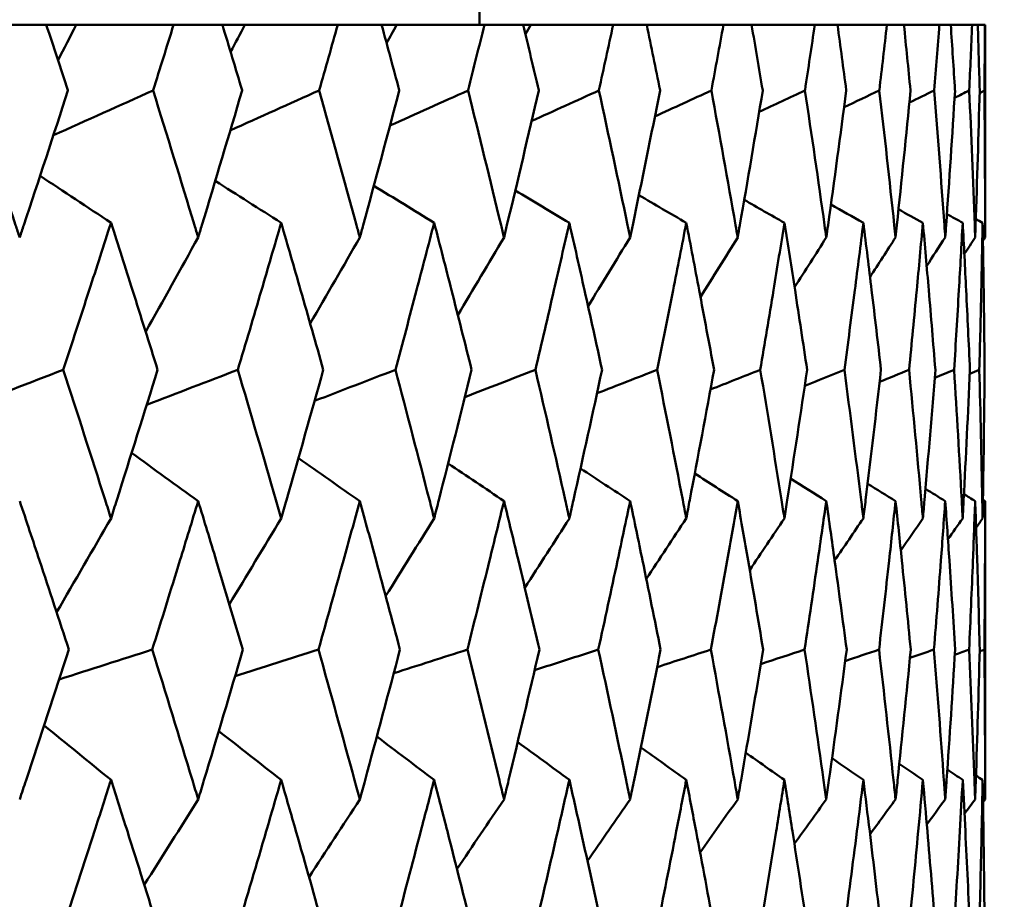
# Model space of a CAD drawing. Header units: millimetres. Extents: x 622 to 2742, y 42 to 2031.
# Tile 42 of 85: x 1014 to 1017.9, y 126 to 129.47. Entities that reach past the tile are written whole.
import ezdxf

# ---------------------------------------------------------------- set-up
doc = ezdxf.new("R2010")
doc.units = ezdxf.units.MM
doc.header["$LTSCALE"] = 10
doc.layers.add('Widoczne (ISO)', color=7, linetype='Continuous', lineweight=50)

msp = doc.modelspace()

# ---------------------------------------------------------------- linework, layer by layer
at = {"layer": 'Widoczne (ISO)'}
for p, q in [((1015.8243, 130.4535), (1015.8243, 129.4535)), ((1014.1099, 129.4535), (1013.8979, 129.4535)), ((1014.1099, 129.4535), (1014.2281, 129.4535)), ((1014.2281, 129.4535), (1014.6135, 129.4535)), ((1014.8067, 129.4535), (1014.6135, 129.4535)), ((1014.8067, 129.4535), (1014.8957, 129.4535)), ((1014.8957, 129.4535), (1015.2628, 129.4535)), ((1015.4365, 129.4535), (1015.2628, 129.4535)), ((1015.4365, 129.4535), (1015.496, 129.4535)), ((1015.496, 129.4535), (1015.8433, 129.4535)), ((1015.9968, 129.4535), (1015.8433, 129.4535)), ((1015.9968, 129.4535), (1016.0265, 129.4535)), ((1016.0265, 129.4535), (1016.3526, 129.4535)), ((1016.4854, 129.4535), (1016.3526, 129.4535)), ((1016.4854, 129.4535), (1016.7889, 129.4535)), ((1016.9003, 129.4535), (1016.7889, 129.4535)), ((1016.9003, 129.4535), (1017.1503, 129.4535)), ((1017.24, 129.4535), (1017.1503, 129.4535)), ((1017.24, 129.4535), (1017.4354, 129.4535)), ((1017.503, 129.4535), (1017.4354, 129.4535)), ((1017.503, 129.4535), (1017.6431, 129.4535)), ((1017.6883, 129.4535), (1017.6431, 129.4535)), ((1017.6883, 129.4535), (1017.7727, 129.4535)), ((1017.7953, 129.4535), (1017.7727, 129.4535)), ((1017.7953, 129.4535), (1017.8234, 129.4535)), ((1017.8243, 129.4535), (1017.8234, 129.4535)), ((1017.8243, 129.4535), (1017.8243, 128.6132)), ((1017.8243, 127.5705), (1017.8243, 126.3908))]:
    msp.add_line(p, q, dxfattribs=at)
msp.add_circle((997.8243, 92.4211), 50, dxfattribs=at)
for points, knots in [([(1014.1957, 129.1942), (1014.1955, 129.1948), (1014.1953, 129.1953), (1014.1669, 129.2817), (1014.1385, 129.3676), (1014.1099, 129.4535)], [0.02951568, 0.02951568, 0.02951568, 0.02951568, 0.02969929, 0.02969929, 0.05939589, 0.05939589, 0.05939589, 0.05939589]), ([(1014.6135, 129.4535), (1014.5868, 129.3676), (1014.5599, 129.2817), (1014.5327, 129.1953), (1014.5325, 129.1948), (1014.5323, 129.1942)], [0, 0, 0, 0, 0.02969567, 0.02969567, 0.02988021, 0.02988021, 0.02988021, 0.02988021]), ([(1014.8847, 129.1942), (1014.8846, 129.1948), (1014.8844, 129.1953), (1014.8586, 129.2817), (1014.8327, 129.3676), (1014.8067, 129.4535)], [0.02951568, 0.02951568, 0.02951568, 0.02951568, 0.02969929, 0.02969929, 0.05939589, 0.05939589, 0.05939589, 0.05939589]), ([(1015.2628, 129.4535), (1015.2387, 129.3676), (1015.2145, 129.2817), (1015.1899, 129.1953), (1015.1897, 129.1948), (1015.1896, 129.1942)], [0, 0, 0, 0, 0.02969567, 0.02969567, 0.02988021, 0.02988021, 0.02988021, 0.02988021]), ([(1015.5064, 129.1942), (1015.5063, 129.1948), (1015.5062, 129.1953), (1015.483, 129.2817), (1015.4599, 129.3676), (1015.4365, 129.4535)], [0.02951568, 0.02951568, 0.02951568, 0.02951568, 0.02969929, 0.02969929, 0.05939589, 0.05939589, 0.05939589, 0.05939589]), ([(1015.8433, 129.4535), (1015.8219, 129.3676), (1015.8004, 129.2817), (1015.7786, 129.1953), (1015.7785, 129.1948), (1015.7783, 129.1942)], [0, 0, 0, 0, 0.02969567, 0.02969567, 0.02988021, 0.02988021, 0.02988021, 0.02988021]), ([(1016.0584, 129.1942), (1016.0582, 129.1948), (1016.0581, 129.1953), (1016.0378, 129.2817), (1016.0174, 129.3676), (1015.9968, 129.4535)], [0.02951568, 0.02951568, 0.02951568, 0.02951568, 0.02969929, 0.02969929, 0.05939589, 0.05939589, 0.05939589, 0.05939589]), ([(1016.3526, 129.4535), (1016.3341, 129.3676), (1016.3154, 129.2817), (1016.2964, 129.1953), (1016.2963, 129.1948), (1016.2962, 129.1942)], [0, 0, 0, 0, 0.02969567, 0.02969567, 0.02988021, 0.02988021, 0.02988021, 0.02988021]), ([(1016.5383, 129.1942), (1016.5382, 129.1948), (1016.5381, 129.1953), (1016.5206, 129.2817), (1016.5031, 129.3676), (1016.4854, 129.4535)], [0.02951568, 0.02951568, 0.02951568, 0.02951568, 0.02969929, 0.02969929, 0.05939589, 0.05939589, 0.05939589, 0.05939589]), ([(1016.7889, 129.4535), (1016.7733, 129.3676), (1016.7575, 129.2817), (1016.7414, 129.1953), (1016.7413, 129.1948), (1016.7412, 129.1942)], [0, 0, 0, 0, 0.02969567, 0.02969567, 0.02988021, 0.02988021, 0.02988021, 0.02988021]), ([(1016.9444, 129.1942), (1016.9443, 129.1948), (1016.9443, 129.1953), (1016.9297, 129.2817), (1016.9151, 129.3676), (1016.9003, 129.4535)], [0.02951568, 0.02951568, 0.02951568, 0.02951568, 0.02969929, 0.02969929, 0.05939589, 0.05939589, 0.05939589, 0.05939589]), ([(1017.1503, 129.4535), (1017.1376, 129.3676), (1017.1248, 129.2817), (1017.1117, 129.1953), (1017.1116, 129.1948), (1017.1115, 129.1942)], [0, 0, 0, 0, 0.02969567, 0.02969567, 0.02988021, 0.02988021, 0.02988021, 0.02988021]), ([(1017.2751, 129.1942), (1017.275, 129.1948), (1017.2749, 129.1953), (1017.2634, 129.2817), (1017.2518, 129.3676), (1017.24, 129.4535)], [0.02951568, 0.02951568, 0.02951568, 0.02951568, 0.02969929, 0.02969929, 0.05939589, 0.05939589, 0.05939589, 0.05939589]), ([(1017.4354, 129.4535), (1017.4258, 129.3676), (1017.4159, 129.2817), (1017.4058, 129.1953), (1017.4058, 129.1948), (1017.4057, 129.1942)], [0, 0, 0, 0, 0.02969567, 0.02969567, 0.02988021, 0.02988021, 0.02988021, 0.02988021]), ([(1017.529, 129.1942), (1017.5289, 129.1948), (1017.5289, 129.1953), (1017.5204, 129.2817), (1017.5118, 129.3676), (1017.503, 129.4535)], [0.02951568, 0.02951568, 0.02951568, 0.02951568, 0.02969929, 0.02969929, 0.05939589, 0.05939589, 0.05939589, 0.05939589]), ([(1017.6431, 129.4535), (1017.6365, 129.3676), (1017.6297, 129.2817), (1017.6227, 129.1953), (1017.6227, 129.1948), (1017.6227, 129.1942)], [0, 0, 0, 0, 0.02969567, 0.02969567, 0.02988021, 0.02988021, 0.02988021, 0.02988021]), ([(1017.7051, 129.1942), (1017.705, 129.1948), (1017.705, 129.1953), (1017.6996, 129.2817), (1017.6941, 129.3676), (1017.6883, 129.4535)], [0.02951568, 0.02951568, 0.02951568, 0.02951568, 0.02969929, 0.02969929, 0.05939589, 0.05939589, 0.05939589, 0.05939589]), ([(1017.7727, 129.4535), (1017.7691, 129.3676), (1017.7654, 129.2817), (1017.7615, 129.1953), (1017.7615, 129.1948), (1017.7614, 129.1942)], [0, 0, 0, 0, 0.02969567, 0.02969567, 0.02988021, 0.02988021, 0.02988021, 0.02988021]), ([(1017.8027, 129.1942), (1017.8027, 129.1948), (1017.8027, 129.1953), (1017.8004, 129.2817), (1017.7979, 129.3676), (1017.7953, 129.4535)], [0.02951568, 0.02951568, 0.02951568, 0.02951568, 0.02969929, 0.02969929, 0.05939589, 0.05939589, 0.05939589, 0.05939589]), ([(1017.8234, 129.4535), (1017.823, 129.3676), (1017.8224, 129.2817), (1017.8216, 129.1953), (1017.8216, 129.1948), (1017.8215, 129.1942)], [0, 0, 0, 0, 0.02969567, 0.02969567, 0.02988021, 0.02988021, 0.02988021, 0.02988021]), ([(1013.8091, 129.1942), (1013.8695, 129.0169), (1013.9292, 128.8396), (1013.9937, 128.6459), (1013.9992, 128.6295), (1014.0046, 128.6132)], [0.0297954, 0.0297954, 0.0297954, 0.0297954, 0.09092493, 0.09092493, 0.09655955, 0.09655955, 0.09655955, 0.09655955]), ([(1014.0046, 128.6132), (1014.01, 128.6294), (1014.0154, 128.6457), (1014.0797, 128.8394), (1014.138, 129.0168), (1014.1957, 129.1942)], [0.0853813, 0.0853813, 0.0853813, 0.0853813, 0.09097809, 0.09097809, 0.15214536, 0.15214536, 0.15214536, 0.15214536]), ([(1014.5323, 129.1942), (1014.5875, 129.0169), (1014.642, 128.8396), (1014.7009, 128.6459), (1014.7059, 128.6295), (1014.7108, 128.6132)], [0.0297954, 0.0297954, 0.0297954, 0.0297954, 0.09092493, 0.09092493, 0.09655955, 0.09655955, 0.09655955, 0.09655955]), ([(1014.7108, 128.6132), (1014.7157, 128.6294), (1014.7207, 128.6457), (1014.7792, 128.8394), (1014.8323, 129.0168), (1014.8847, 129.1942)], [0.0853813, 0.0853813, 0.0853813, 0.0853813, 0.09097809, 0.09097809, 0.15214536, 0.15214536, 0.15214536, 0.15214536]), ([(1015.1896, 129.1942), (1015.2394, 129.0169), (1015.2885, 128.8396), (1015.3415, 128.6459), (1015.3459, 128.6295), (1015.3504, 128.6132)], [0.0297954, 0.0297954, 0.0297954, 0.0297954, 0.09092493, 0.09092493, 0.09655955, 0.09655955, 0.09655955, 0.09655955]), ([(1015.3504, 128.6132), (1015.3548, 128.6294), (1015.3592, 128.6457), (1015.4119, 128.8394), (1015.4595, 129.0168), (1015.5064, 129.1942)], [0.0853813, 0.0853813, 0.0853813, 0.0853813, 0.09097809, 0.09097809, 0.15214536, 0.15214536, 0.15214536, 0.15214536]), ([(1015.7783, 129.1942), (1015.8226, 129.0169), (1015.8661, 128.8396), (1015.9129, 128.6459), (1015.9169, 128.6295), (1015.9208, 128.6132)], [0.0297954, 0.0297954, 0.0297954, 0.0297954, 0.09092493, 0.09092493, 0.09655955, 0.09655955, 0.09655955, 0.09655955]), ([(1015.9208, 128.6132), (1015.9247, 128.6294), (1015.9286, 128.6457), (1015.9751, 128.8394), (1016.0171, 129.0168), (1016.0584, 129.1942)], [0.0853813, 0.0853813, 0.0853813, 0.0853813, 0.09097809, 0.09097809, 0.15214536, 0.15214536, 0.15214536, 0.15214536]), ([(1016.2962, 129.1942), (1016.3347, 129.0169), (1016.3725, 128.8396), (1016.413, 128.6459), (1016.4164, 128.6295), (1016.4198, 128.6132)], [0.0297954, 0.0297954, 0.0297954, 0.0297954, 0.09092493, 0.09092493, 0.09655955, 0.09655955, 0.09655955, 0.09655955]), ([(1016.4198, 128.6132), (1016.4232, 128.6294), (1016.4265, 128.6457), (1016.4667, 128.8394), (1016.5029, 129.0168), (1016.5383, 129.1942)], [0.0853813, 0.0853813, 0.0853813, 0.0853813, 0.09097809, 0.09097809, 0.15214536, 0.15214536, 0.15214536, 0.15214536]), ([(1016.7412, 129.1942), (1016.7738, 129.0169), (1016.8057, 128.8396), (1016.8397, 128.6459), (1016.8425, 128.6295), (1016.8454, 128.6132)], [0.0297954, 0.0297954, 0.0297954, 0.0297954, 0.09092493, 0.09092493, 0.09655955, 0.09655955, 0.09655955, 0.09655955]), ([(1016.8454, 128.6132), (1016.8482, 128.6294), (1016.8511, 128.6457), (1016.8848, 128.8394), (1016.915, 129.0168), (1016.9444, 129.1942)], [0.0853813, 0.0853813, 0.0853813, 0.0853813, 0.09097809, 0.09097809, 0.15214536, 0.15214536, 0.15214536, 0.15214536]), ([(1017.1115, 129.1942), (1017.1381, 129.0169), (1017.1639, 128.8396), (1017.1913, 128.6459), (1017.1936, 128.6295), (1017.1959, 128.6132)], [0.0297954, 0.0297954, 0.0297954, 0.0297954, 0.09092493, 0.09092493, 0.09655955, 0.09655955, 0.09655955, 0.09655955]), ([(1017.1959, 128.6132), (1017.1982, 128.6294), (1017.2005, 128.6457), (1017.2276, 128.8394), (1017.2517, 129.0168), (1017.2751, 129.1942)], [0.0853813, 0.0853813, 0.0853813, 0.0853813, 0.09097809, 0.09097809, 0.15214536, 0.15214536, 0.15214536, 0.15214536]), ([(1017.4057, 129.1942), (1017.4262, 129.0169), (1017.4458, 128.8396), (1017.4665, 128.6459), (1017.4683, 128.6295), (1017.47, 128.6132)], [0.0297954, 0.0297954, 0.0297954, 0.0297954, 0.09092493, 0.09092493, 0.09655955, 0.09655955, 0.09655955, 0.09655955]), ([(1017.47, 128.6132), (1017.4717, 128.6294), (1017.4734, 128.6457), (1017.4938, 128.8394), (1017.5118, 129.0168), (1017.529, 129.1942)], [0.0853813, 0.0853813, 0.0853813, 0.0853813, 0.09097809, 0.09097809, 0.15214536, 0.15214536, 0.15214536, 0.15214536]), ([(1017.6227, 129.1942), (1017.6369, 129.0169), (1017.6503, 128.8396), (1017.6642, 128.6459), (1017.6654, 128.6295), (1017.6665, 128.6132)], [0.0297954, 0.0297954, 0.0297954, 0.0297954, 0.09092493, 0.09092493, 0.09655955, 0.09655955, 0.09655955, 0.09655955]), ([(1017.6665, 128.6132), (1017.6677, 128.6294), (1017.6688, 128.6457), (1017.6824, 128.8394), (1017.6941, 129.0168), (1017.7051, 129.1942)], [0.0853813, 0.0853813, 0.0853813, 0.0853813, 0.09097809, 0.09097809, 0.15214536, 0.15214536, 0.15214536, 0.15214536]), ([(1017.7614, 129.1942), (1017.7694, 129.0169), (1017.7766, 128.8396), (1017.7836, 128.6459), (1017.7842, 128.6295), (1017.7848, 128.6132)], [0.0297954, 0.0297954, 0.0297954, 0.0297954, 0.09092493, 0.09092493, 0.09655955, 0.09655955, 0.09655955, 0.09655955]), ([(1017.7848, 128.6132), (1017.7854, 128.6294), (1017.7859, 128.6457), (1017.7927, 128.8394), (1017.7981, 129.0168), (1017.8027, 129.1942)], [0.0853813, 0.0853813, 0.0853813, 0.0853813, 0.09097809, 0.09097809, 0.15214536, 0.15214536, 0.15214536, 0.15214536]), ([(1017.8215, 129.1942), (1017.8232, 129.0169), (1017.8241, 128.8396), (1017.8242, 128.6459), (1017.8243, 128.6295), (1017.8243, 128.6132)], [0.0297954, 0.0297954, 0.0297954, 0.0297954, 0.09092493, 0.09092493, 0.09655955, 0.09655955, 0.09655955, 0.09655955]), ([(1014.3659, 128.6709), (1014.3373, 128.582), (1014.3086, 128.4931), (1014.2456, 128.2993), (1014.2114, 128.1945), (1014.1769, 128.0896)], [0.03078053, 0.03078053, 0.03078053, 0.03078053, 0.06149921, 0.06149921, 0.09773041, 0.09773041, 0.09773041, 0.09773041]), ([(1014.5503, 128.0896), (1014.5174, 128.1944), (1014.4844, 128.2993), (1014.4228, 128.4931), (1014.3944, 128.582), (1014.3659, 128.6709)], [0.02528165, 0.02528165, 0.02528165, 0.02528165, 0.06150593, 0.06150593, 0.09223152, 0.09223152, 0.09223152, 0.09223152]), ([(1015.0391, 128.6709), (1015.0132, 128.582), (1014.9872, 128.4931), (1014.9301, 128.2993), (1014.899, 128.1945), (1014.8677, 128.0896)], [0.03078053, 0.03078053, 0.03078053, 0.03078053, 0.06149921, 0.06149921, 0.09773041, 0.09773041, 0.09773041, 0.09773041]), ([(1015.2058, 128.0896), (1015.1762, 128.1944), (1015.1463, 128.2993), (1015.0907, 128.4931), (1015.065, 128.582), (1015.0391, 128.6709)], [0.02528165, 0.02528165, 0.02528165, 0.02528165, 0.06150593, 0.06150593, 0.09223152, 0.09223152, 0.09223152, 0.09223152]), ([(1015.6444, 128.6709), (1015.6213, 128.582), (1015.5981, 128.4931), (1015.5471, 128.2993), (1015.5192, 128.1945), (1015.4911, 128.0896)], [0.03078053, 0.03078053, 0.03078053, 0.03078053, 0.06149921, 0.06149921, 0.09773041, 0.09773041, 0.09773041, 0.09773041]), ([(1015.7927, 128.0896), (1015.7664, 128.1944), (1015.7399, 128.2993), (1015.6904, 128.4931), (1015.6675, 128.582), (1015.6444, 128.6709)], [0.02528165, 0.02528165, 0.02528165, 0.02528165, 0.06150593, 0.06150593, 0.09223152, 0.09223152, 0.09223152, 0.09223152]), ([(1016.1793, 128.6709), (1016.1592, 128.582), (1016.1388, 128.4931), (1016.0941, 128.2993), (1016.0696, 128.1945), (1016.0449, 128.0896)], [0.03078053, 0.03078053, 0.03078053, 0.03078053, 0.06149921, 0.06149921, 0.09773041, 0.09773041, 0.09773041, 0.09773041]), ([(1016.3087, 128.0896), (1016.2859, 128.1944), (1016.2627, 128.2993), (1016.2195, 128.4931), (1016.1995, 128.582), (1016.1793, 128.6709)], [0.02528165, 0.02528165, 0.02528165, 0.02528165, 0.06150593, 0.06150593, 0.09223152, 0.09223152, 0.09223152, 0.09223152]), ([(1016.6419, 128.6709), (1016.6247, 128.582), (1016.6073, 128.4931), (1016.569, 128.2993), (1016.548, 128.1945), (1016.5268, 128.0896)], [0.03078053, 0.03078053, 0.03078053, 0.03078053, 0.06149921, 0.06149921, 0.09773041, 0.09773041, 0.09773041, 0.09773041]), ([(1016.7518, 128.0896), (1016.7324, 128.1944), (1016.7128, 128.2993), (1016.6761, 128.4931), (1016.6591, 128.582), (1016.6419, 128.6709)], [0.02528165, 0.02528165, 0.02528165, 0.02528165, 0.06150593, 0.06150593, 0.09223152, 0.09223152, 0.09223152, 0.09223152]), ([(1017.0301, 128.6709), (1017.0159, 128.582), (1017.0016, 128.4931), (1016.9699, 128.2993), (1016.9525, 128.1945), (1016.9348, 128.0896)], [0.03078053, 0.03078053, 0.03078053, 0.03078053, 0.06149921, 0.06149921, 0.09773041, 0.09773041, 0.09773041, 0.09773041]), ([(1017.1201, 128.0896), (1017.1044, 128.1944), (1017.0884, 128.2993), (1017.0583, 128.4931), (1017.0443, 128.582), (1017.0301, 128.6709)], [0.02528165, 0.02528165, 0.02528165, 0.02528165, 0.06150593, 0.06150593, 0.09223152, 0.09223152, 0.09223152, 0.09223152]), ([(1017.3426, 128.6709), (1017.3315, 128.582), (1017.3202, 128.4931), (1017.2953, 128.2993), (1017.2815, 128.1945), (1017.2674, 128.0896)], [0.03078053, 0.03078053, 0.03078053, 0.03078053, 0.06149921, 0.06149921, 0.09773041, 0.09773041, 0.09773041, 0.09773041]), ([(1017.4123, 128.0896), (1017.4003, 128.1944), (1017.3879, 128.2993), (1017.3646, 128.4931), (1017.3537, 128.582), (1017.3426, 128.6709)], [0.02528165, 0.02528165, 0.02528165, 0.02528165, 0.06150593, 0.06150593, 0.09223152, 0.09223152, 0.09223152, 0.09223152]), ([(1017.578, 128.6709), (1017.5701, 128.582), (1017.5619, 128.4931), (1017.5438, 128.2993), (1017.5337, 128.1945), (1017.5233, 128.0896)], [0.03078053, 0.03078053, 0.03078053, 0.03078053, 0.06149921, 0.06149921, 0.09773041, 0.09773041, 0.09773041, 0.09773041]), ([(1017.6273, 128.0896), (1017.6189, 128.1944), (1017.6102, 128.2993), (1017.5937, 128.4931), (1017.586, 128.582), (1017.578, 128.6709)], [0.02528165, 0.02528165, 0.02528165, 0.02528165, 0.06150593, 0.06150593, 0.09223152, 0.09223152, 0.09223152, 0.09223152]), ([(1017.7355, 128.6709), (1017.7307, 128.582), (1017.7257, 128.4931), (1017.7145, 128.2993), (1017.7081, 128.1945), (1017.7015, 128.0896)], [0.03078053, 0.03078053, 0.03078053, 0.03078053, 0.06149921, 0.06149921, 0.09773041, 0.09773041, 0.09773041, 0.09773041]), ([(1017.764, 128.0896), (1017.7594, 128.1944), (1017.7544, 128.2993), (1017.7449, 128.4931), (1017.7403, 128.582), (1017.7355, 128.6709)], [0.02528165, 0.02528165, 0.02528165, 0.02528165, 0.06150593, 0.06150593, 0.09223152, 0.09223152, 0.09223152, 0.09223152]), ([(1017.8144, 128.6709), (1017.8128, 128.582), (1017.811, 128.4931), (1017.8067, 128.2993), (1017.8041, 128.1945), (1017.8012, 128.0896)], [0.03078053, 0.03078053, 0.03078053, 0.03078053, 0.06149921, 0.06149921, 0.09773041, 0.09773041, 0.09773041, 0.09773041]), ([(1017.8221, 128.0896), (1017.8212, 128.1944), (1017.82, 128.2993), (1017.8174, 128.4931), (1017.816, 128.582), (1017.8144, 128.6709)], [0.02528165, 0.02528165, 0.02528165, 0.02528165, 0.06150593, 0.06150593, 0.09223152, 0.09223152, 0.09223152, 0.09223152]), ([(1014.1769, 128.0896), (1014.2328, 127.9181), (1014.288, 127.7465), (1014.3504, 127.5507), (1014.3582, 127.5265), (1014.3659, 127.5022)], [0.02983351, 0.02983351, 0.02983351, 0.02983351, 0.0889495, 0.0889495, 0.09731113, 0.09731113, 0.09731113, 0.09731113]), ([(1014.3659, 127.5022), (1014.3735, 127.5264), (1014.3812, 127.5505), (1014.4433, 127.7463), (1014.497, 127.918), (1014.5503, 128.0896)], [0.0806421, 0.0806421, 0.0806421, 0.0806421, 0.08897282, 0.08897282, 0.14811965, 0.14811965, 0.14811965, 0.14811965]), ([(1014.8677, 128.0896), (1014.9184, 127.9181), (1014.9686, 127.7465), (1015.0251, 127.5507), (1015.0321, 127.5265), (1015.0391, 127.5022)], [0.02983351, 0.02983351, 0.02983351, 0.02983351, 0.0889495, 0.0889495, 0.09731113, 0.09731113, 0.09731113, 0.09731113]), ([(1015.0391, 127.5022), (1015.0461, 127.5264), (1015.053, 127.5505), (1015.1092, 127.7463), (1015.1578, 127.918), (1015.2058, 128.0896)], [0.0806421, 0.0806421, 0.0806421, 0.0806421, 0.08897282, 0.08897282, 0.14811965, 0.14811965, 0.14811965, 0.14811965]), ([(1015.4911, 128.0896), (1015.5366, 127.9181), (1015.5815, 127.7465), (1015.6319, 127.5507), (1015.6382, 127.5265), (1015.6444, 127.5022)], [0.02983351, 0.02983351, 0.02983351, 0.02983351, 0.0889495, 0.0889495, 0.09731113, 0.09731113, 0.09731113, 0.09731113]), ([(1015.6444, 127.5022), (1015.6506, 127.5264), (1015.6568, 127.5505), (1015.7068, 127.7463), (1015.7501, 127.918), (1015.7927, 128.0896)], [0.0806421, 0.0806421, 0.0806421, 0.0806421, 0.08897282, 0.08897282, 0.14811965, 0.14811965, 0.14811965, 0.14811965]), ([(1016.0449, 128.0896), (1016.0849, 127.9181), (1016.1243, 127.7465), (1016.1684, 127.5507), (1016.1739, 127.5265), (1016.1793, 127.5022)], [0.02983351, 0.02983351, 0.02983351, 0.02983351, 0.0889495, 0.0889495, 0.09731113, 0.09731113, 0.09731113, 0.09731113]), ([(1016.1793, 127.5022), (1016.1848, 127.5264), (1016.1902, 127.5505), (1016.2339, 127.7463), (1016.2717, 127.918), (1016.3087, 128.0896)], [0.0806421, 0.0806421, 0.0806421, 0.0806421, 0.08897282, 0.08897282, 0.14811965, 0.14811965, 0.14811965, 0.14811965]), ([(1016.5268, 128.0896), (1016.5611, 127.9181), (1016.5948, 127.7465), (1016.6326, 127.5507), (1016.6372, 127.5265), (1016.6419, 127.5022)], [0.02983351, 0.02983351, 0.02983351, 0.02983351, 0.0889495, 0.0889495, 0.09731113, 0.09731113, 0.09731113, 0.09731113]), ([(1016.6419, 127.5022), (1016.6465, 127.5264), (1016.6511, 127.5505), (1016.6884, 127.7463), (1016.7204, 127.918), (1016.7518, 128.0896)], [0.0806421, 0.0806421, 0.0806421, 0.0806421, 0.08897282, 0.08897282, 0.14811965, 0.14811965, 0.14811965, 0.14811965]), ([(1016.9348, 128.0896), (1016.9634, 127.9181), (1016.9914, 127.7465), (1017.0225, 127.5507), (1017.0263, 127.5265), (1017.0301, 127.5022)], [0.02983351, 0.02983351, 0.02983351, 0.02983351, 0.0889495, 0.0889495, 0.09731113, 0.09731113, 0.09731113, 0.09731113]), ([(1017.0301, 127.5022), (1017.0339, 127.5264), (1017.0377, 127.5505), (1017.0684, 127.7463), (1017.0946, 127.918), (1017.1201, 128.0896)], [0.0806421, 0.0806421, 0.0806421, 0.0806421, 0.08897282, 0.08897282, 0.14811965, 0.14811965, 0.14811965, 0.14811965]), ([(1017.2674, 128.0896), (1017.2902, 127.9181), (1017.3122, 127.7465), (1017.3366, 127.5507), (1017.3396, 127.5265), (1017.3426, 127.5022)], [0.02983351, 0.02983351, 0.02983351, 0.02983351, 0.0889495, 0.0889495, 0.09731113, 0.09731113, 0.09731113, 0.09731113]), ([(1017.3426, 127.5022), (1017.3456, 127.5264), (1017.3485, 127.5505), (1017.3725, 127.7463), (1017.3928, 127.918), (1017.4123, 128.0896)], [0.0806421, 0.0806421, 0.0806421, 0.0806421, 0.08897282, 0.08897282, 0.14811965, 0.14811965, 0.14811965, 0.14811965]), ([(1017.5233, 128.0896), (1017.5401, 127.9181), (1017.5562, 127.7465), (1017.5737, 127.5507), (1017.5759, 127.5265), (1017.578, 127.5022)], [0.02983351, 0.02983351, 0.02983351, 0.02983351, 0.0889495, 0.0889495, 0.09731113, 0.09731113, 0.09731113, 0.09731113]), ([(1017.578, 127.5022), (1017.5802, 127.5264), (1017.5823, 127.5505), (1017.5994, 127.7463), (1017.6137, 127.918), (1017.6273, 128.0896)], [0.0806421, 0.0806421, 0.0806421, 0.0806421, 0.08897282, 0.08897282, 0.14811965, 0.14811965, 0.14811965, 0.14811965]), ([(1017.7015, 128.0896), (1017.7122, 127.9181), (1017.7223, 127.7465), (1017.7329, 127.5507), (1017.7342, 127.5265), (1017.7355, 127.5022)], [0.02983351, 0.02983351, 0.02983351, 0.02983351, 0.0889495, 0.0889495, 0.09731113, 0.09731113, 0.09731113, 0.09731113]), ([(1017.7355, 127.5022), (1017.7368, 127.5264), (1017.7381, 127.5505), (1017.7482, 127.7463), (1017.7565, 127.918), (1017.764, 128.0896)], [0.0806421, 0.0806421, 0.0806421, 0.0806421, 0.08897282, 0.08897282, 0.14811965, 0.14811965, 0.14811965, 0.14811965]), ([(1017.8012, 128.0896), (1017.8059, 127.9181), (1017.8098, 127.7465), (1017.8135, 127.5507), (1017.814, 127.5265), (1017.8144, 127.5022)], [0.02983351, 0.02983351, 0.02983351, 0.02983351, 0.0889495, 0.0889495, 0.09731113, 0.09731113, 0.09731113, 0.09731113]), ([(1017.8144, 127.5022), (1017.8148, 127.5264), (1017.8152, 127.5505), (1017.8185, 127.7463), (1017.8206, 127.918), (1017.8221, 128.0896)], [0.0806421, 0.0806421, 0.0806421, 0.0806421, 0.08897282, 0.08897282, 0.14811965, 0.14811965, 0.14811965, 0.14811965]), ([(1014.1991, 126.9831), (1014.1607, 127.1004), (1014.1221, 127.2178), (1014.0571, 127.4136), (1014.0309, 127.4921), (1014.0046, 127.5705)], [0.02104899, 0.02104899, 0.02104899, 0.02104899, 0.0615671, 0.0615671, 0.08866561, 0.08866561, 0.08866561, 0.08866561]), ([(1014.7108, 127.5705), (1014.6868, 127.4921), (1014.6627, 127.4136), (1014.6023, 127.2178), (1014.5658, 127.1004), (1014.529, 126.9831)], [0.03448054, 0.03448054, 0.03448054, 0.03448054, 0.06157222, 0.06157222, 0.10209717, 0.10209717, 0.10209717, 0.10209717]), ([(1014.8879, 126.9831), (1014.853, 127.1004), (1014.8178, 127.2178), (1014.7586, 127.4136), (1014.7348, 127.4921), (1014.7108, 127.5705)], [0.02104899, 0.02104899, 0.02104899, 0.02104899, 0.0615671, 0.0615671, 0.08866561, 0.08866561, 0.08866561, 0.08866561]), ([(1015.3504, 127.5705), (1015.3288, 127.4921), (1015.3072, 127.4136), (1015.2527, 127.2178), (1015.2198, 127.1004), (1015.1866, 126.9831)], [0.03448054, 0.03448054, 0.03448054, 0.03448054, 0.06157222, 0.06157222, 0.10209717, 0.10209717, 0.10209717, 0.10209717]), ([(1015.5092, 126.9831), (1015.478, 127.1004), (1015.4465, 127.2178), (1015.3934, 127.4136), (1015.3719, 127.4921), (1015.3504, 127.5705)], [0.02104899, 0.02104899, 0.02104899, 0.02104899, 0.0615671, 0.0615671, 0.08866561, 0.08866561, 0.08866561, 0.08866561]), ([(1015.9208, 127.5705), (1015.9017, 127.4921), (1015.8826, 127.4136), (1015.8344, 127.2178), (1015.8052, 127.1004), (1015.7757, 126.9831)], [0.03448054, 0.03448054, 0.03448054, 0.03448054, 0.06157222, 0.06157222, 0.10209717, 0.10209717, 0.10209717, 0.10209717]), ([(1016.0608, 126.9831), (1016.0334, 127.1004), (1016.0056, 127.2178), (1015.9588, 127.4136), (1015.9398, 127.4921), (1015.9208, 127.5705)], [0.02104899, 0.02104899, 0.02104899, 0.02104899, 0.0615671, 0.0615671, 0.08866561, 0.08866561, 0.08866561, 0.08866561]), ([(1016.4198, 127.5705), (1016.4033, 127.4921), (1016.3867, 127.4136), (1016.3449, 127.2178), (1016.3196, 127.1004), (1016.2939, 126.9831)], [0.03448054, 0.03448054, 0.03448054, 0.03448054, 0.06157222, 0.06157222, 0.10209717, 0.10209717, 0.10209717, 0.10209717]), ([(1016.5404, 126.9831), (1016.5169, 127.1004), (1016.493, 127.2178), (1016.4526, 127.4136), (1016.4363, 127.4921), (1016.4198, 127.5705)], [0.02104899, 0.02104899, 0.02104899, 0.02104899, 0.0615671, 0.0615671, 0.08866561, 0.08866561, 0.08866561, 0.08866561]), ([(1016.8454, 127.5705), (1016.8316, 127.4921), (1016.8176, 127.4136), (1016.7824, 127.2178), (1016.761, 127.1004), (1016.7393, 126.9831)], [0.03448054, 0.03448054, 0.03448054, 0.03448054, 0.06157222, 0.06157222, 0.10209717, 0.10209717, 0.10209717, 0.10209717]), ([(1016.9462, 126.9831), (1016.9266, 127.1004), (1016.9067, 127.2178), (1016.8729, 127.4136), (1016.8592, 127.4921), (1016.8454, 127.5705)], [0.02104899, 0.02104899, 0.02104899, 0.02104899, 0.0615671, 0.0615671, 0.08866561, 0.08866561, 0.08866561, 0.08866561]), ([(1017.1959, 127.5705), (1017.1848, 127.4921), (1017.1735, 127.4136), (1017.145, 127.2178), (1017.1276, 127.1004), (1017.1099, 126.9831)], [0.03448054, 0.03448054, 0.03448054, 0.03448054, 0.06157222, 0.06157222, 0.10209717, 0.10209717, 0.10209717, 0.10209717]), ([(1017.2765, 126.9831), (1017.2609, 127.1004), (1017.2451, 127.2178), (1017.218, 127.4136), (1017.207, 127.4921), (1017.1959, 127.5705)], [0.02104899, 0.02104899, 0.02104899, 0.02104899, 0.0615671, 0.0615671, 0.08866561, 0.08866561, 0.08866561, 0.08866561]), ([(1017.47, 127.5705), (1017.4616, 127.4921), (1017.4531, 127.4136), (1017.4314, 127.2178), (1017.4181, 127.1004), (1017.4045, 126.9831)], [0.03448054, 0.03448054, 0.03448054, 0.03448054, 0.06157222, 0.06157222, 0.10209717, 0.10209717, 0.10209717, 0.10209717]), ([(1017.53, 126.9831), (1017.5186, 127.1004), (1017.5068, 127.2178), (1017.4866, 127.4136), (1017.4784, 127.4921), (1017.47, 127.5705)], [0.02104899, 0.02104899, 0.02104899, 0.02104899, 0.0615671, 0.0615671, 0.08866561, 0.08866561, 0.08866561, 0.08866561]), ([(1017.6665, 127.5705), (1017.6609, 127.4921), (1017.6552, 127.4136), (1017.6405, 127.2178), (1017.6313, 127.1004), (1017.6218, 126.9831)], [0.03448054, 0.03448054, 0.03448054, 0.03448054, 0.06157222, 0.06157222, 0.10209717, 0.10209717, 0.10209717, 0.10209717]), ([(1017.7057, 126.9831), (1017.6985, 127.1004), (1017.6909, 127.2178), (1017.6776, 127.4136), (1017.6722, 127.4921), (1017.6665, 127.5705)], [0.02104899, 0.02104899, 0.02104899, 0.02104899, 0.0615671, 0.0615671, 0.08866561, 0.08866561, 0.08866561, 0.08866561]), ([(1017.7848, 127.5705), (1017.782, 127.4921), (1017.779, 127.4136), (1017.7713, 127.2178), (1017.7663, 127.1004), (1017.761, 126.9831)], [0.03448054, 0.03448054, 0.03448054, 0.03448054, 0.06157222, 0.06157222, 0.10209717, 0.10209717, 0.10209717, 0.10209717]), ([(1017.803, 126.9831), (1017.7999, 127.1004), (1017.7965, 127.2178), (1017.7903, 127.4136), (1017.7876, 127.4921), (1017.7848, 127.5705)], [0.02104899, 0.02104899, 0.02104899, 0.02104899, 0.0615671, 0.0615671, 0.08866561, 0.08866561, 0.08866561, 0.08866561]), ([(1017.8243, 127.5705), (1017.8243, 127.4921), (1017.8241, 127.4136), (1017.8234, 127.2178), (1017.8226, 127.1004), (1017.8215, 126.9831)], [0.03448054, 0.03448054, 0.03448054, 0.03448054, 0.06157222, 0.06157222, 0.10209717, 0.10209717, 0.10209717, 0.10209717]), ([(1014.0046, 126.3908), (1014.013, 126.4159), (1014.0213, 126.4411), (1014.0867, 126.6385), (1014.1432, 126.8108), (1014.1991, 126.9831)], [0.07597559, 0.07597559, 0.07597559, 0.07597559, 0.08464777, 0.08464777, 0.14401425, 0.14401425, 0.14401425, 0.14401425]), ([(1014.529, 126.9831), (1014.5826, 126.8109), (1014.6355, 126.6387), (1014.6955, 126.4412), (1014.7032, 126.416), (1014.7108, 126.3908)], [0.02530969, 0.02530969, 0.02530969, 0.02530969, 0.08465152, 0.08465152, 0.09334823, 0.09334823, 0.09334823, 0.09334823]), ([(1014.7108, 126.3908), (1014.7184, 126.4159), (1014.726, 126.4411), (1014.7857, 126.6385), (1014.8371, 126.8108), (1014.8879, 126.9831)], [0.07597559, 0.07597559, 0.07597559, 0.07597559, 0.08464777, 0.08464777, 0.14401425, 0.14401425, 0.14401425, 0.14401425]), ([(1015.1866, 126.9831), (1015.2349, 126.8109), (1015.2826, 126.6387), (1015.3366, 126.4412), (1015.3435, 126.416), (1015.3504, 126.3908)], [0.02530969, 0.02530969, 0.02530969, 0.02530969, 0.08465152, 0.08465152, 0.09334823, 0.09334823, 0.09334823, 0.09334823]), ([(1015.3504, 126.3908), (1015.3572, 126.4159), (1015.3641, 126.4411), (1015.4176, 126.6385), (1015.4638, 126.8108), (1015.5092, 126.9831)], [0.07597559, 0.07597559, 0.07597559, 0.07597559, 0.08464777, 0.08464777, 0.14401425, 0.14401425, 0.14401425, 0.14401425]), ([(1015.7757, 126.9831), (1015.8186, 126.8109), (1015.8609, 126.6387), (1015.9086, 126.4412), (1015.9147, 126.416), (1015.9208, 126.3908)], [0.02530969, 0.02530969, 0.02530969, 0.02530969, 0.08465152, 0.08465152, 0.09334823, 0.09334823, 0.09334823, 0.09334823]), ([(1015.9208, 126.3908), (1015.9269, 126.4159), (1015.9329, 126.4411), (1015.9802, 126.6385), (1016.0208, 126.8108), (1016.0608, 126.9831)], [0.07597559, 0.07597559, 0.07597559, 0.07597559, 0.08464777, 0.08464777, 0.14401425, 0.14401425, 0.14401425, 0.14401425]), ([(1016.2939, 126.9831), (1016.3313, 126.8109), (1016.368, 126.6387), (1016.4093, 126.4412), (1016.4145, 126.416), (1016.4198, 126.3908)], [0.02530969, 0.02530969, 0.02530969, 0.02530969, 0.08465152, 0.08465152, 0.09334823, 0.09334823, 0.09334823, 0.09334823]), ([(1016.4198, 126.3908), (1016.425, 126.4159), (1016.4302, 126.4411), (1016.4711, 126.6385), (1016.5061, 126.8108), (1016.5404, 126.9831)], [0.07597559, 0.07597559, 0.07597559, 0.07597559, 0.08464777, 0.08464777, 0.14401425, 0.14401425, 0.14401425, 0.14401425]), ([(1016.7393, 126.9831), (1016.7709, 126.8109), (1016.8018, 126.6387), (1016.8366, 126.4412), (1016.841, 126.416), (1016.8454, 126.3908)], [0.02530969, 0.02530969, 0.02530969, 0.02530969, 0.08465152, 0.08465152, 0.09334823, 0.09334823, 0.09334823, 0.09334823]), ([(1016.8454, 126.3908), (1016.8498, 126.4159), (1016.8542, 126.4411), (1016.8884, 126.6385), (1016.9176, 126.8108), (1016.9462, 126.9831)], [0.07597559, 0.07597559, 0.07597559, 0.07597559, 0.08464777, 0.08464777, 0.14401425, 0.14401425, 0.14401425, 0.14401425]), ([(1017.1099, 126.9831), (1017.1357, 126.8109), (1017.1608, 126.6387), (1017.1888, 126.4412), (1017.1924, 126.416), (1017.1959, 126.3908)], [0.02530969, 0.02530969, 0.02530969, 0.02530969, 0.08465152, 0.08465152, 0.09334823, 0.09334823, 0.09334823, 0.09334823]), ([(1017.1959, 126.3908), (1017.1995, 126.4159), (1017.203, 126.4411), (1017.2305, 126.6385), (1017.2538, 126.8108), (1017.2765, 126.9831)], [0.07597559, 0.07597559, 0.07597559, 0.07597559, 0.08464777, 0.08464777, 0.14401425, 0.14401425, 0.14401425, 0.14401425]), ([(1017.4045, 126.9831), (1017.4243, 126.8109), (1017.4435, 126.6387), (1017.4646, 126.4412), (1017.4673, 126.416), (1017.47, 126.3908)], [0.02530969, 0.02530969, 0.02530969, 0.02530969, 0.08465152, 0.08465152, 0.09334823, 0.09334823, 0.09334823, 0.09334823]), ([(1017.47, 126.3908), (1017.4727, 126.4159), (1017.4753, 126.4411), (1017.496, 126.6385), (1017.5133, 126.8108), (1017.53, 126.9831)], [0.07597559, 0.07597559, 0.07597559, 0.07597559, 0.08464777, 0.08464777, 0.14401425, 0.14401425, 0.14401425, 0.14401425]), ([(1017.6218, 126.9831), (1017.6356, 126.8109), (1017.6487, 126.6387), (1017.663, 126.4412), (1017.6648, 126.416), (1017.6665, 126.3908)], [0.02530969, 0.02530969, 0.02530969, 0.02530969, 0.08465152, 0.08465152, 0.09334823, 0.09334823, 0.09334823, 0.09334823]), ([(1017.6665, 126.3908), (1017.6683, 126.4159), (1017.6701, 126.4411), (1017.6839, 126.6385), (1017.6951, 126.8108), (1017.7057, 126.9831)], [0.07597559, 0.07597559, 0.07597559, 0.07597559, 0.08464777, 0.08464777, 0.14401425, 0.14401425, 0.14401425, 0.14401425]), ([(1017.761, 126.9831), (1017.7687, 126.8109), (1017.7757, 126.6387), (1017.783, 126.4412), (1017.7839, 126.416), (1017.7848, 126.3908)], [0.02530969, 0.02530969, 0.02530969, 0.02530969, 0.08465152, 0.08465152, 0.09334823, 0.09334823, 0.09334823, 0.09334823]), ([(1017.7848, 126.3908), (1017.7857, 126.4159), (1017.7866, 126.4411), (1017.7933, 126.6385), (1017.7985, 126.8108), (1017.803, 126.9831)], [0.07597559, 0.07597559, 0.07597559, 0.07597559, 0.08464777, 0.08464777, 0.14401425, 0.14401425, 0.14401425, 0.14401425]), ([(1017.8215, 126.9831), (1017.8231, 126.8109), (1017.824, 126.6387), (1017.8242, 126.4412), (1017.8243, 126.416), (1017.8243, 126.3908)], [0.02530969, 0.02530969, 0.02530969, 0.02530969, 0.08465152, 0.08465152, 0.09334823, 0.09334823, 0.09334823, 0.09334823]), ([(1014.3659, 126.4678), (1014.3442, 126.4001), (1014.3225, 126.3325), (1014.2588, 126.1351), (1014.2166, 126.0053), (1014.1741, 125.8756)], [0.03825175, 0.03825175, 0.03825175, 0.03825175, 0.06160817, 0.06160817, 0.10638617, 0.10638617, 0.10638617, 0.10638617]), ([(1014.5529, 125.8756), (1014.5125, 126.0053), (1014.4717, 126.135), (1014.4091, 126.3324), (1014.3875, 126.4001), (1014.3659, 126.4678)], [0.01681985, 0.01681985, 0.01681985, 0.01681985, 0.06159108, 0.06159108, 0.08495433, 0.08495433, 0.08495433, 0.08495433]), ([(1015.0391, 126.4678), (1015.0195, 126.4001), (1014.9998, 126.3325), (1014.942, 126.1351), (1014.9037, 126.0053), (1014.8651, 125.8756)], [0.03825175, 0.03825175, 0.03825175, 0.03825175, 0.06160817, 0.06160817, 0.10638617, 0.10638617, 0.10638617, 0.10638617]), ([(1015.2082, 125.8756), (1015.1717, 126.0053), (1015.1349, 126.135), (1015.0782, 126.3324), (1015.0587, 126.4001), (1015.0391, 126.4678)], [0.01681985, 0.01681985, 0.01681985, 0.01681985, 0.06159108, 0.06159108, 0.08495433, 0.08495433, 0.08495433, 0.08495433]), ([(1015.6444, 126.4678), (1015.6269, 126.4001), (1015.6093, 126.3325), (1015.5577, 126.1351), (1015.5235, 126.0053), (1015.4889, 125.8756)], [0.03825175, 0.03825175, 0.03825175, 0.03825175, 0.06160817, 0.06160817, 0.10638617, 0.10638617, 0.10638617, 0.10638617]), ([(1015.7949, 125.8756), (1015.7625, 126.0053), (1015.7297, 126.135), (1015.6793, 126.3324), (1015.6619, 126.4001), (1015.6444, 126.4678)], [0.01681985, 0.01681985, 0.01681985, 0.01681985, 0.06159108, 0.06159108, 0.08495433, 0.08495433, 0.08495433, 0.08495433]), ([(1016.1793, 126.4678), (1016.164, 126.4001), (1016.1486, 126.3325), (1016.1034, 126.1351), (1016.0734, 126.0053), (1016.0429, 125.8756)], [0.03825175, 0.03825175, 0.03825175, 0.03825175, 0.06160817, 0.06160817, 0.10638617, 0.10638617, 0.10638617, 0.10638617]), ([(1016.3106, 125.8756), (1016.2824, 126.0053), (1016.2539, 126.135), (1016.2098, 126.3324), (1016.1946, 126.4001), (1016.1793, 126.4678)], [0.01681985, 0.01681985, 0.01681985, 0.01681985, 0.06159108, 0.06159108, 0.08495433, 0.08495433, 0.08495433, 0.08495433]), ([(1016.6419, 126.4678), (1016.6288, 126.4001), (1016.6157, 126.3325), (1016.577, 126.1351), (1016.5512, 126.0053), (1016.525, 125.8756)], [0.03825175, 0.03825175, 0.03825175, 0.03825175, 0.06160817, 0.06160817, 0.10638617, 0.10638617, 0.10638617, 0.10638617]), ([(1016.7534, 125.8756), (1016.7295, 126.0053), (1016.7053, 126.135), (1016.6679, 126.3324), (1016.6549, 126.4001), (1016.6419, 126.4678)], [0.01681985, 0.01681985, 0.01681985, 0.01681985, 0.06159108, 0.06159108, 0.08495433, 0.08495433, 0.08495433, 0.08495433]), ([(1017.0301, 126.4678), (1017.0194, 126.4001), (1017.0085, 126.3325), (1016.9766, 126.1351), (1016.9552, 126.0053), (1016.9334, 125.8756)], [0.03825175, 0.03825175, 0.03825175, 0.03825175, 0.06160817, 0.06160817, 0.10638617, 0.10638617, 0.10638617, 0.10638617]), ([(1017.1214, 125.8756), (1017.102, 126.0053), (1017.0822, 126.135), (1017.0515, 126.3324), (1017.0409, 126.4001), (1017.0301, 126.4678)], [0.01681985, 0.01681985, 0.01681985, 0.01681985, 0.06159108, 0.06159108, 0.08495433, 0.08495433, 0.08495433, 0.08495433]), ([(1017.3426, 126.4678), (1017.3342, 126.4001), (1017.3257, 126.3325), (1017.3005, 126.1351), (1017.2836, 126.0053), (1017.2663, 125.8756)], [0.03825175, 0.03825175, 0.03825175, 0.03825175, 0.06160817, 0.06160817, 0.10638617, 0.10638617, 0.10638617, 0.10638617]), ([(1017.4133, 125.8756), (1017.3985, 126.0053), (1017.3832, 126.135), (1017.3593, 126.3324), (1017.351, 126.4001), (1017.3426, 126.4678)], [0.01681985, 0.01681985, 0.01681985, 0.01681985, 0.06159108, 0.06159108, 0.08495433, 0.08495433, 0.08495433, 0.08495433]), ([(1017.578, 126.4678), (1017.572, 126.4001), (1017.5659, 126.3325), (1017.5476, 126.1351), (1017.5353, 126.0053), (1017.5225, 125.8756)], [0.03825175, 0.03825175, 0.03825175, 0.03825175, 0.06160817, 0.06160817, 0.10638617, 0.10638617, 0.10638617, 0.10638617]), ([(1017.6279, 125.8756), (1017.6176, 126.0053), (1017.6069, 126.135), (1017.59, 126.3324), (1017.584, 126.4001), (1017.578, 126.4678)], [0.01681985, 0.01681985, 0.01681985, 0.01681985, 0.06159108, 0.06159108, 0.08495433, 0.08495433, 0.08495433, 0.08495433]), ([(1017.7355, 126.4678), (1017.7319, 126.4001), (1017.7281, 126.3325), (1017.7169, 126.1351), (1017.7091, 126.0053), (1017.701, 125.8756)], [0.03825175, 0.03825175, 0.03825175, 0.03825175, 0.06160817, 0.06160817, 0.10638617, 0.10638617, 0.10638617, 0.10638617]), ([(1017.7644, 125.8756), (1017.7587, 126.0053), (1017.7526, 126.135), (1017.7426, 126.3324), (1017.7391, 126.4001), (1017.7355, 126.4678)], [0.01681985, 0.01681985, 0.01681985, 0.01681985, 0.06159108, 0.06159108, 0.08495433, 0.08495433, 0.08495433, 0.08495433]), ([(1017.8144, 126.4678), (1017.8132, 126.4001), (1017.8119, 126.3325), (1017.8077, 126.1351), (1017.8045, 126.0053), (1017.801, 125.8756)], [0.03825175, 0.03825175, 0.03825175, 0.03825175, 0.06160817, 0.06160817, 0.10638617, 0.10638617, 0.10638617, 0.10638617]), ([(1017.8221, 125.8756), (1017.8211, 126.0053), (1017.8196, 126.135), (1017.8167, 126.3324), (1017.8156, 126.4001), (1017.8144, 126.4678)], [0.01681985, 0.01681985, 0.01681985, 0.01681985, 0.06159108, 0.06159108, 0.08495433, 0.08495433, 0.08495433, 0.08495433])]:
    msp.add_open_spline(points, degree=3, knots=knots, dxfattribs=at)
for points in [[(1014.2281, 129.4535), (1014.2042, 129.4069), (1014.1802, 129.3603), (1014.1563, 129.3138)], [(1014.8957, 129.4535), (1014.8768, 129.418), (1014.8578, 129.3826), (1014.8389, 129.3472)], [(1015.496, 129.4535), (1015.4827, 129.4295), (1015.4694, 129.4054), (1015.4561, 129.3814)], [(1016.0265, 129.4535), (1016.0195, 129.4413), (1016.0126, 129.4291), (1016.0056, 129.4169)], [(1014.1379, 129.017), (1014.2694, 129.0761), (1014.4008, 129.1352), (1014.5323, 129.1942)], [(1014.8379, 129.0364), (1014.9552, 129.089), (1015.0724, 129.1416), (1015.1896, 129.1942)], [(1015.4695, 129.0552), (1015.5725, 129.1015), (1015.6754, 129.1479), (1015.7783, 129.1942)], [(1016.0302, 129.0736), (1016.1189, 129.1138), (1016.2075, 129.154), (1016.2962, 129.1942)], [(1016.5178, 129.0918), (1016.5923, 129.1259), (1016.6667, 129.1601), (1016.7412, 129.1942)], [(1016.9304, 129.1099), (1016.9908, 129.138), (1017.0511, 129.1661), (1017.1115, 129.1942)], [(1017.2663, 129.128), (1017.3128, 129.1501), (1017.3593, 129.1722), (1017.4057, 129.1942)], [(1017.5243, 129.1464), (1017.5571, 129.1623), (1017.5899, 129.1783), (1017.6227, 129.1942)], [(1017.7033, 129.1651), (1017.7227, 129.1748), (1017.7421, 129.1845), (1017.7614, 129.1942)], [(1017.8025, 129.1844), (1017.8088, 129.1877), (1017.8152, 129.1909), (1017.8215, 129.1942)], [(1014.3659, 128.6709), (1014.2723, 128.7329), (1014.1788, 128.7948), (1014.0852, 128.8567)], [(1015.0391, 128.6709), (1014.9522, 128.7262), (1014.8652, 128.7815), (1014.7783, 128.8368)], [(1015.6444, 128.6709), (1015.5649, 128.7198), (1015.4853, 128.7687), (1015.4058, 128.8175)], [(1016.1793, 128.6709), (1016.108, 128.7135), (1016.0366, 128.7561), (1015.9652, 128.7987)], [(1016.6419, 128.6709), (1016.5794, 128.7073), (1016.5169, 128.7437), (1016.4543, 128.7801)], [(1017.0301, 128.6709), (1016.9771, 128.7011), (1016.9242, 128.7314), (1016.8712, 128.7616)], [(1017.3426, 128.6709), (1017.2997, 128.695), (1017.2569, 128.719), (1017.2141, 128.743)], [(1017.578, 128.6709), (1017.5459, 128.6887), (1017.5138, 128.7065), (1017.4817, 128.7243)], [(1017.7355, 128.6709), (1017.7147, 128.6824), (1017.6938, 128.6938), (1017.673, 128.7053)], [(1017.8144, 128.6709), (1017.8054, 128.6758), (1017.7963, 128.6808), (1017.7873, 128.6857)], [(1014.7108, 128.6132), (1014.6418, 128.4885), (1014.5726, 128.364), (1014.5031, 128.2396)], [(1015.3504, 128.6132), (1015.2851, 128.4995), (1015.2196, 128.3859), (1015.1539, 128.2725)], [(1015.9208, 128.6132), (1015.86, 128.5108), (1015.7991, 128.4084), (1015.738, 128.3062)], [(1016.4198, 128.6132), (1016.3644, 128.5224), (1016.309, 128.4317), (1016.2534, 128.3411)], [(1016.8454, 128.6132), (1016.7964, 128.5346), (1016.7472, 128.456), (1016.698, 128.3775)], [(1017.1959, 128.6132), (1017.1541, 128.5474), (1017.1122, 128.4816), (1017.0703, 128.4158)], [(1017.47, 128.6132), (1017.4364, 128.561), (1017.4027, 128.5087), (1017.369, 128.4565)], [(1017.6665, 128.6132), (1017.6421, 128.5756), (1017.6176, 128.5379), (1017.593, 128.5003)], [(1017.7848, 128.6132), (1017.7705, 128.5914), (1017.7563, 128.5696), (1017.742, 128.5478)], [(1017.8243, 128.6132), (1017.8214, 128.6088), (1017.8185, 128.6044), (1017.8156, 128.6)], [(1013.7762, 127.9352), (1013.9098, 127.9866), (1014.0433, 128.0381), (1014.1769, 128.0896)], [(1014.5072, 127.9511), (1014.6274, 127.9973), (1014.7475, 128.0434), (1014.8677, 128.0896)], [(1015.1713, 127.9666), (1015.2779, 128.0076), (1015.3845, 128.0486), (1015.4911, 128.0896)], [(1015.7659, 127.9818), (1015.8589, 128.0177), (1015.9519, 128.0537), (1016.0449, 128.0896)], [(1016.2886, 127.9968), (1016.368, 128.0277), (1016.4474, 128.0587), (1016.5268, 128.0896)], [(1016.7375, 128.0117), (1016.8033, 128.0377), (1016.8691, 128.0636), (1016.9348, 128.0896)], [(1017.1108, 128.0267), (1017.163, 128.0477), (1017.2152, 128.0686), (1017.2674, 128.0896)], [(1017.4069, 128.0419), (1017.4457, 128.0578), (1017.4845, 128.0737), (1017.5233, 128.0896)], [(1017.6247, 128.0573), (1017.6503, 128.0681), (1017.6759, 128.0788), (1017.7015, 128.0896)], [(1017.7633, 128.0731), (1017.7759, 128.0786), (1017.7886, 128.0841), (1017.8012, 128.0896)], [(1014.7108, 127.5705), (1014.6231, 127.634), (1014.5353, 127.6973), (1014.4476, 127.7607)], [(1015.3504, 127.5705), (1015.2693, 127.627), (1015.1882, 127.6835), (1015.1071, 127.7399)], [(1015.9208, 127.5705), (1015.8472, 127.6202), (1015.7735, 127.6699), (1015.6998, 127.7195)], [(1016.4198, 127.5705), (1016.3543, 127.6135), (1016.2888, 127.6565), (1016.2233, 127.6994)], [(1016.8454, 127.5705), (1016.7888, 127.6068), (1016.7322, 127.6432), (1016.6756, 127.6795)], [(1017.1959, 127.5705), (1017.1489, 127.6002), (1017.1018, 127.6298), (1017.0547, 127.6595)], [(1017.47, 127.5705), (1017.4331, 127.5934), (1017.3962, 127.6164), (1017.3593, 127.6393)], [(1017.6665, 127.5705), (1017.6404, 127.5866), (1017.6143, 127.6026), (1017.5882, 127.6187)], [(1017.7848, 127.5705), (1017.77, 127.5795), (1017.7553, 127.5886), (1017.7405, 127.5976)], [(1017.8243, 127.5705), (1017.8214, 127.5723), (1017.8185, 127.574), (1017.8156, 127.5758)], [(1014.3659, 127.5022), (1014.2943, 127.3783), (1014.2226, 127.2545), (1014.1506, 127.131)], [(1015.0391, 127.5022), (1014.971, 127.3889), (1014.9027, 127.2757), (1014.8343, 127.1626)], [(1015.6444, 127.5022), (1015.5806, 127.3996), (1015.5166, 127.2972), (1015.4525, 127.1949)], [(1016.1793, 127.5022), (1016.1207, 127.4107), (1016.062, 127.3193), (1016.0031, 127.228)], [(1016.6419, 127.5022), (1016.5893, 127.4221), (1016.5366, 127.3421), (1016.4838, 127.2622)], [(1017.0301, 127.5022), (1016.9844, 127.434), (1016.9387, 127.3659), (1016.8928, 127.2979)], [(1017.3426, 127.5022), (1017.3047, 127.4466), (1017.2668, 127.391), (1017.2288, 127.3355)], [(1017.578, 127.5022), (1017.5489, 127.4599), (1017.5197, 127.4177), (1017.4905, 127.3755)], [(1017.7355, 127.5022), (1017.7161, 127.4743), (1017.6967, 127.4464), (1017.6772, 127.4184)], [(1017.8144, 127.5022), (1017.8057, 127.4898), (1017.7971, 127.4774), (1017.7885, 127.4651)], [(1014.1608, 126.8653), (1014.2835, 126.9045), (1014.4063, 126.9438), (1014.529, 126.9831)], [(1014.8567, 126.8777), (1014.9667, 126.9128), (1015.0767, 126.9479), (1015.1866, 126.9831)], [(1015.4846, 126.8899), (1015.5816, 126.9209), (1015.6787, 126.952), (1015.7757, 126.9831)], [(1016.0419, 126.9019), (1016.1259, 126.929), (1016.2099, 126.956), (1016.2939, 126.9831)], [(1016.5266, 126.9139), (1016.5975, 126.9369), (1016.6684, 126.96), (1016.7393, 126.9831)], [(1016.9367, 126.9259), (1016.9944, 126.9449), (1017.0522, 126.964), (1017.1099, 126.9831)], [(1017.2705, 126.938), (1017.3152, 126.953), (1017.3598, 126.9681), (1017.4045, 126.9831)], [(1017.5268, 126.9504), (1017.5585, 126.9613), (1017.5901, 126.9722), (1017.6218, 126.9831)], [(1017.7045, 126.9631), (1017.7233, 126.9698), (1017.7421, 126.9764), (1017.761, 126.9831)], [(1017.8028, 126.9763), (1017.809, 126.9785), (1017.8152, 126.9808), (1017.8215, 126.9831)], [(1014.3659, 126.4678), (1014.2777, 126.5397), (1014.1895, 126.6115), (1014.1012, 126.6832)], [(1015.0391, 126.4678), (1014.9568, 126.5322), (1014.8745, 126.5966), (1014.7922, 126.661)], [(1015.6444, 126.4678), (1015.5688, 126.525), (1015.4932, 126.5821), (1015.4176, 126.6392)], [(1016.1793, 126.4678), (1016.1113, 126.5178), (1016.0432, 126.5678), (1015.9751, 126.6177)], [(1016.6419, 126.4678), (1016.582, 126.5107), (1016.5221, 126.5535), (1016.4623, 126.5964)], [(1017.0301, 126.4678), (1016.9792, 126.5035), (1016.9283, 126.5393), (1016.8773, 126.575)], [(1017.3426, 126.4678), (1017.3013, 126.4963), (1017.2599, 126.5249), (1017.2186, 126.5534)], [(1017.578, 126.4678), (1017.5469, 126.489), (1017.5158, 126.5102), (1017.4847, 126.5314)], [(1017.7355, 126.4678), (1017.7153, 126.4815), (1017.695, 126.4952), (1017.6748, 126.5089)], [(1017.8144, 126.4678), (1017.8056, 126.4737), (1017.7968, 126.4796), (1017.7881, 126.4855)], [(1014.7108, 126.3908), (1014.6399, 126.278), (1014.5688, 126.1653), (1014.4975, 126.0528)], [(1015.3504, 126.3908), (1015.2835, 126.2883), (1015.2165, 126.186), (1015.1493, 126.0838)], [(1015.9208, 126.3908), (1015.8588, 126.2989), (1015.7968, 126.207), (1015.7346, 126.1153)], [(1016.4198, 126.3908), (1016.3636, 126.3097), (1016.3073, 126.2286), (1016.251, 126.1476)], [(1016.8454, 126.3908), (1016.7958, 126.3208), (1016.7462, 126.2509), (1016.6965, 126.1811)], [(1017.1959, 126.3908), (1017.1539, 126.3325), (1017.1118, 126.2742), (1017.0696, 126.216)], [(1017.47, 126.3908), (1017.4363, 126.3448), (1017.4026, 126.2988), (1017.3689, 126.2528)], [(1017.6665, 126.3908), (1017.6422, 126.3578), (1017.6178, 126.3249), (1017.5934, 126.2919)], [(1017.7848, 126.3908), (1017.7707, 126.3718), (1017.7566, 126.3529), (1017.7425, 126.3339)], [(1017.8243, 126.3908), (1017.8215, 126.387), (1017.8187, 126.3833), (1017.8159, 126.3796)]]:
    msp.add_open_spline(points, degree=3, dxfattribs=at)

doc.saveas('drawing.dxf')
